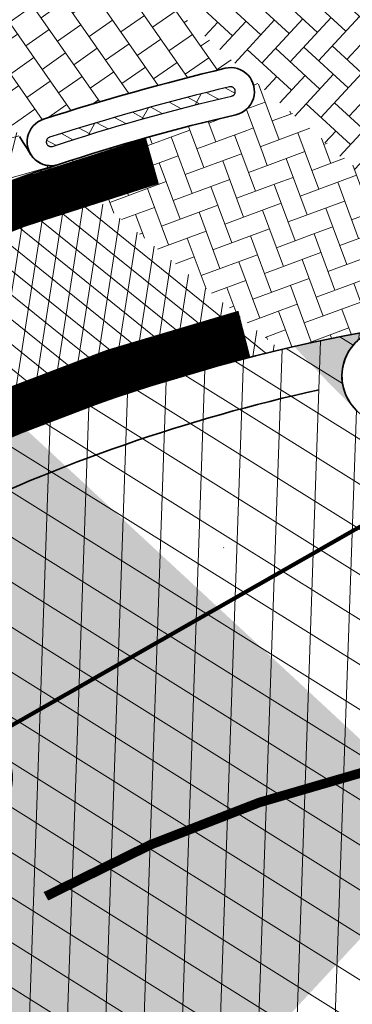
# Model space of a CAD drawing. Header units: metres. Extents: x 195696 to 514079, y 327475 to 328989.
# Tile 108 of 256: x 196052.44 to 196055.93, y 327704.45 to 327714.75. Entities that reach past the tile are written whole.
import ezdxf

# ---------------------------------------------------------------- set-up
doc = ezdxf.new("R2010")
doc.units = ezdxf.units.M
doc.linetypes.add('11strp', pattern=[2, 1, -1])
doc.linetypes.add('VH-TROTTOIRBAND_180-200', pattern=[20, 10, -2, 2, -2, 2, -2])
for name, color, linetype, lineweight in [('B-WE-KL-ET_LS_MANTELBUIS-G', 190, 'Continuous', 100), ('mk-nw-11streep 0.10', 7, '11strp', 35), ('mk-nw-streep 0.10', 7, 'Continuous', 35), ('N-WE-GW-ONTGRAVINGSVAK-vak 3-A-250', 140, 'Continuous', 18), ('N-WE-VH-GESLOTENVERHARDING-A-200', 252, 'Continuous', 18), ('N-WE-VH-KANTOPSLUITING_TROTTOIRBAND_180 200_250-G', 6, 'VH-TROTTOIRBAND_180-200', 25), ('N-WE-VH-KANTOPSLUITING_VOORKANTBAND-G', 2, 'Continuous', 35), ('N-WE-VH-KANTVERHARDING-G', 5, 'Continuous', 35), ('N-WE-VH-OPENVERHARDING_BETONSTRAATSTEEN_GRIJS-A', 252, 'Continuous', 18), ('N-WE-VH-OPENVERHARDING_BETONSTRAATSTEEN_ROOD-A', 13, 'Continuous', 18), ('N-WE-VH-TEGEL-A', 252, 'Continuous', 18), ('N-WE-VW-MARKERING_DWARS_DRIEHOEK-G', 7, 'VW-HAAIETAND50_L', 35), ('N-WE-VW-MARKERING_DWARS_DRIEHOEK_3030-G', 250, 'VW-HAAIETAND30-L-N', 35)]:
    doc.layers.add(name, color=color, linetype=linetype, lineweight=lineweight)
doc.layers.add('N-WE-VH-GESLOTENVERHARDING_ASFALT_COATING_ROOD-A-200', color=7, linetype='Continuous', lineweight=18, true_color=0xf2beba)
doc.linetypes.add('VW-HAAIETAND30-L-N', pattern='A,0,-0.3,[150,NLCS.SHX,S=0.6,R=0,X=-0.5,Y=-0.15],-0.3', length=0.6)
doc.linetypes.add('VW-HAAIETAND50_L', pattern='A,0,-0.5,[150,NLCS.SHX,S=1,R=0,X=-0.625,Y=-0.25],-0.5', length=1)
pattern_1 = [(20.34449559, (196050.0337554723, 327709.8033173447), (0.1238906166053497, 0.2699094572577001), [0.63, -0.21]), (290.34449559, (196049.8877366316, 327710.1971174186), (0.1238906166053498, 0.2699094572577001), [0.63, -0.21])]

msp = doc.modelspace()

# ---------------------------------------------------------------- hatches: boundary and pattern name
at = {"layer": 'mk-nw-streep 0.10', "lineweight": 0}
h = msp.add_hatch(color=256, dxfattribs=at)
h.dxf.hatch_style = 1
h.paths.add_polyline_path([(196056.2203450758, 327711.5136044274, 0.01248565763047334), (196055.319163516, 327711.3316473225, 0.01553905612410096), (196055.9694800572, 327710.6638652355, -0.6053163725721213)])
at = {"layer": 'N-WE-GW-ONTGRAVINGSVAK-vak 3-A-250', "lineweight": 0, "transparency": 33554495}
msp.add_hatch(color=256, dxfattribs=at).paths.add_polyline_path([(196047.6365601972, 327706.4875428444), (196047.6365601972, 327706.4875428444), (196048.9602798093, 327704.4004255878), (196050.0295017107, 327701.4870744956), (196050.411, 327699.094), (196057.050141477, 327706.2545101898), (196051.9805837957, 327710.9549449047), (196051.9805837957, 327710.9549449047)])
at = {"layer": 'N-WE-VH-GESLOTENVERHARDING-A-200', "lineweight": 0}
h = msp.add_hatch(dxfattribs=at)
h.set_pattern_fill('AVH-GESLOTEN-SOD', color=256, scale=0.2, angle=-44.42710149, pattern_type=2)
h.set_pattern_definition([(15.57289851, (0, 0), (-0.1073856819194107, 0.3853158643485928), []), (75.57289851, (0, 0), (-0.3873861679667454, 0.0996592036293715), [])])
edge = h.paths.add_edge_path()
edge.add_line((196052.2779280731, 327713.7845455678), (196052.3187647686, 327713.7211853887))
edge.add_line((196052.3187647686, 327713.7211853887), (196052.3595061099, 327713.6577633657))
edge.add_line((196052.3595061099, 327713.6577633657), (196052.4001520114, 327713.594279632))
edge.add_line((196052.4001520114, 327713.594279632), (196052.4407023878, 327713.5307343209))
edge.add_line((196052.4407023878, 327713.5307343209), (196052.481157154, 327713.4671275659))
edge.add_line((196052.481157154, 327713.4671275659), (196052.5215162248, 327713.4034595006))
edge.add_line((196052.5215162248, 327713.4034595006), (196052.5617795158, 327713.3397302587))
edge.add_arc((196052.7726711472, 327713.4739864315), 0.2500000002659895, 212.4813254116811, 288.3092367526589)
edge.add_arc((196059.448263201, 327693.2997704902), 21.000000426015, 108.3092362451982, 118.5139468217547)
edge.add_arc((196049.2875742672, 327711.9632288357), 0.2507375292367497, 302.8098324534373, 388.6216911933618)
edge.add_arc((196010.2709961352, 327686.6658037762), 46.7500566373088, 32.93518252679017, 32.98157673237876)
edge.add_arc((196010.2966956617, 327686.6262037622), 46.75007957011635, 33.03943414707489, 33.03988976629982)
edge.add_arc((196010.2712947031, 327686.6654471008), 46.74999997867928, 32.98259823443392, 38.90033711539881)
edge.add_arc((196046.2645423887, 327715.709355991), 0.5000000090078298, 38.84062295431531, 38.90099018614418)
edge.add_arc((196010.2712929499, 327686.6654496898), 46.74999999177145, 38.90097893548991, 49.26224507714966)
edge.add_arc((196050.5678269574, 327733.454891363), 15.00000013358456, 217.349587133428, 229.2692129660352, ccw=False)
edge.add_line((196038.6435959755, 327724.3547419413), (196035.6165774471, 327728.321145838))
edge.add_arc((196023.6923465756, 327719.2209965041), 14.99999999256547, 37.34958712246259, 47.13960028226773)
edge.add_line((196033.895562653, 327730.216194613), (196032.798797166, 327731.2339602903))
edge.add_line((196032.798797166, 327731.2339602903), (196035.109770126, 327733.6665769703))
edge.add_line((196035.109770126, 327733.6665769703), (196036.8606191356, 327732.0480912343))
edge.add_line((196036.8606191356, 327732.0480912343), (196039.5995269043, 327728.4592085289))
edge.add_line((196039.5995269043, 327728.4592085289), (196045.0523397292, 327723.2786820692))
edge.add_arc((196044.8811719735, 327723.0964634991), 0.2500040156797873, 46.79112406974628, 226.1444068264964)
edge.add_arc((196010.2712929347, 327686.6654491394), 50.0000003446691, 37.76923316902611, 46.47007759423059, ccw=False)
edge.add_line((196049.7954941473, 327717.2895826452), (196049.8416181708, 327717.229963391))
edge.add_line((196049.8416181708, 327717.229963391), (196049.8876520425, 327717.170274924))
edge.add_line((196049.8876520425, 327717.170274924), (196049.9335956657, 327717.1105173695))
edge.add_line((196049.9335956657, 327717.1105173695), (196049.9794489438, 327717.0506908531))
edge.add_line((196049.9794489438, 327717.0506908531), (196050.0252117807, 327716.9907955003))
edge.add_line((196050.0252117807, 327716.9907955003), (196050.0708840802, 327716.9308314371))
edge.add_line((196050.0708840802, 327716.9308314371), (196050.1164657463, 327716.8707987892))
edge.add_line((196050.1164657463, 327716.8707987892), (196050.1619566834, 327716.8106976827))
edge.add_line((196050.1619566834, 327716.8106976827), (196050.2073567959, 327716.7505282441))
edge.add_line((196050.2073567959, 327716.7505282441), (196050.2526659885, 327716.6902905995))
edge.add_line((196050.2526659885, 327716.6902905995), (196050.297884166, 327716.6299848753))
edge.add_line((196050.297884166, 327716.6299848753), (196050.3430112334, 327716.5696111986))
edge.add_line((196050.3430112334, 327716.5696111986), (196050.388047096, 327716.5091696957))
edge.add_line((196050.388047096, 327716.5091696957), (196050.4329916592, 327716.4486604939))
edge.add_line((196050.4329916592, 327716.4486604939), (196050.4778448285, 327716.38808372))
edge.add_line((196050.4778448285, 327716.38808372), (196050.5226065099, 327716.3274395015))
edge.add_line((196050.5226065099, 327716.3274395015), (196050.5672766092, 327716.2667279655))
edge.add_line((196050.5672766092, 327716.2667279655), (196050.6118550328, 327716.2059492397))
edge.add_line((196050.6118550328, 327716.2059492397), (196050.6563416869, 327716.1451034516))
edge.add_line((196050.6563416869, 327716.1451034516), (196050.7007364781, 327716.084190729))
edge.add_line((196050.7007364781, 327716.084190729), (196050.7450393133, 327716.0232111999))
edge.add_line((196050.7450393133, 327716.0232111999), (196050.7892500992, 327715.9621649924))
edge.add_line((196050.7892500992, 327715.9621649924), (196050.8333687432, 327715.9010522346))
edge.add_line((196050.8333687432, 327715.9010522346), (196050.8773951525, 327715.8398730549))
edge.add_line((196050.8773951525, 327715.8398730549), (196050.9213292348, 327715.7786275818))
edge.add_line((196050.9213292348, 327715.7786275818), (196050.9651708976, 327715.7173159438))
edge.add_line((196050.9651708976, 327715.7173159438), (196051.0089200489, 327715.6559382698))
edge.add_line((196051.0089200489, 327715.6559382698), (196051.052576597, 327715.5944946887))
edge.add_line((196051.052576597, 327715.5944946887), (196051.09614045, 327715.5329853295))
edge.add_line((196051.09614045, 327715.5329853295), (196051.1396115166, 327715.4714103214))
edge.add_line((196051.1396115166, 327715.4714103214), (196051.1829897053, 327715.4097697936))
edge.add_line((196051.1829897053, 327715.4097697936), (196051.2262749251, 327715.3480638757))
edge.add_line((196051.2262749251, 327715.3480638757), (196051.269467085, 327715.2862926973))
edge.add_line((196051.269467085, 327715.2862926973), (196051.3125660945, 327715.224456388))
edge.add_line((196051.3125660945, 327715.224456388), (196051.355571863, 327715.1625550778))
edge.add_line((196051.355571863, 327715.1625550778), (196051.3984843, 327715.1005888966))
edge.add_line((196051.3984843, 327715.1005888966), (196051.4413033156, 327715.0385579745))
edge.add_line((196051.4413033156, 327715.0385579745), (196051.4840288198, 327714.976462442))
edge.add_line((196051.4840288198, 327714.976462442), (196051.5266607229, 327714.9143024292))
edge.add_line((196051.5266607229, 327714.9143024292), (196051.5691989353, 327714.852078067))
edge.add_line((196051.5691989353, 327714.852078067), (196051.6116433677, 327714.7897894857))
edge.add_line((196051.6116433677, 327714.7897894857), (196051.653993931, 327714.7274368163))
edge.add_line((196051.653993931, 327714.7274368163), (196051.6962505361, 327714.6650201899))
edge.add_line((196051.6962505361, 327714.6650201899), (196051.7384130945, 327714.6025397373))
edge.add_line((196051.7384130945, 327714.6025397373), (196051.7804815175, 327714.5399955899))
edge.add_line((196051.7804815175, 327714.5399955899), (196051.8224557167, 327714.477387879))
edge.add_line((196051.8224557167, 327714.477387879), (196051.8643356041, 327714.4147167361))
edge.add_line((196051.8643356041, 327714.4147167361), (196051.9061210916, 327714.3519822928))
edge.add_line((196051.9061210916, 327714.3519822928), (196051.9478120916, 327714.2891846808))
edge.add_line((196051.9478120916, 327714.2891846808), (196051.9894085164, 327714.2263240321))
edge.add_line((196051.9894085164, 327714.2263240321), (196052.0309102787, 327714.1634004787))
edge.add_line((196052.0309102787, 327714.1634004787), (196052.0723172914, 327714.1004141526))
edge.add_line((196052.0723172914, 327714.1004141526), (196052.1136294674, 327714.0373651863))
edge.add_line((196052.1136294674, 327714.0373651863), (196052.1548467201, 327713.974253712))
edge.add_line((196052.1548467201, 327713.974253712), (196052.1959689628, 327713.9110798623))
edge.add_line((196052.1959689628, 327713.9110798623), (196052.2369961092, 327713.84784377))
edge.add_line((196052.2369961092, 327713.84784377), (196052.2779280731, 327713.7845455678))
h = msp.add_hatch(dxfattribs=at)
h.set_pattern_fill('AVH-GESLOTEN-SOD', color=256, scale=0.2, angle=28, pattern_type=2)
h.set_pattern_definition([(87.99999999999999, (0, 0), (-0.3997563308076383, 0.01395979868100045), []), (148, (0, 0), (-0.2119677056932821, -0.3392192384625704), [])])
edge = h.paths.add_edge_path(flags=16)
edge.add_arc((196059.4482632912, 327693.2997709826), 8.5, 0, 180)
edge.add_arc((196059.4482632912, 327693.2997709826), 8.5, 180, 360)
edge = h.paths.add_edge_path()
edge.add_line((196079.1992690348, 327691.5928972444), (196073.931764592, 327691.6480476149))
edge.add_arc((196073.9369992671, 327692.1480202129), 0.5000000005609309, 179.4001394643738, 269.40013946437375, ccw=False)
edge.add_line((196073.4370266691, 327692.153254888), (196073.4579653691, 327694.1531452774))
edge.add_arc((196073.9579379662, 327694.1479106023), 0.4999999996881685, 89.40013945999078, 179.4001394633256, ccw=False)
edge.add_line((196073.9631726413, 327694.6478831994), (196079.2306979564, 327694.5927326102))
edge.add_line((196079.2306979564, 327694.5927326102), (196079.2778415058, 327699.0925016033))
edge.add_line((196079.2778415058, 327699.0925016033), (196078.2738582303, 327699.1028457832))
edge.add_arc((196078.3974893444, 327711.1022089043), 11.99999999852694, 223.1984264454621, 269.40969446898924, ccw=False)
edge.add_arc((196059.4482632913, 327693.2997709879), 14.00000000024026, 43.22500732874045, 76.16012092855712)
edge.add_arc((196066.3853338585, 327721.4578435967), 15.00000001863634, 226.0246217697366, 256.1601209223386, ccw=False)
edge.add_arc((196056.3172706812, 327711.0230889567), 0.500000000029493, 101.17762234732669, 226.024621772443, ccw=False)
edge.add_arc((196059.413685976, 327693.3765022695), 18.41607723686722, 99.985539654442, 118.9786141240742)
edge.add_arc((196050.726917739, 327709.0458367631), 0.5000000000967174, 28.64127531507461, 118.1005958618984, ccw=False)
edge.add_arc((196010.1367397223, 327686.8760375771), 46.75000051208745, 25.543345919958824, 28.642746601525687, ccw=False)
edge.add_arc((196051.8662320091, 327706.8187522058), 0.5000016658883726, -60.714327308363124, 25.543139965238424, ccw=False)
edge.add_arc((196059.4482632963, 327693.2997709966), 14.99999999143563, 119.2855972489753, 123.2653045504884)
edge.add_arc((196050.9462560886, 327706.2599358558), 0.5000000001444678, 207.8050321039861, 303.265304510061, ccw=False)
edge.add_arc((196002.944036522, 327680.9458484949), 53.7680025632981, 27.80503209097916, 30.45068562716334)
edge.add_arc((196049.7266189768, 327708.4486861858), 0.4999999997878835, 123.4619424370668, 210.4506856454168, ccw=False)
edge.add_arc((196059.0259649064, 327693.8684988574), 17.79327829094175, 122.5562032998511, 137.0477615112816)
edge.add_arc((196048.3295502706, 327704.0989414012), 3.000070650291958, 140.8601176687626, 165.9601044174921)
edge.add_line((196045.4191006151, 327704.8267509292), (196045.4190987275, 327704.8266899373))
edge.add_arc((196045.9041717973, 327704.7054294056), 0.4999999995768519, 15.502448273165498, 165.9646165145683, ccw=False)
edge.add_arc((196034.8211534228, 327701.6367644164), 11.99999999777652, -18.702462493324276, 15.477428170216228, ccw=False)
edge.add_arc((196059.4482623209, 327693.2997681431), 13.99999999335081, 161.2975371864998, 169.8040816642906)
edge.add_arc((196030.9052933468, 327698.4280130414), 14.99999999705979, 320.4759057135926, 349.8241818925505, ccw=False)
edge.add_line((196042.4756487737, 327688.8819732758), (196041.6839180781, 327688.1358730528))
edge.add_arc((196059.4277144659, 327693.289421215), 18.47704978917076, 196.1955296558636, 210.8000922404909)
edge.add_line((196043.5566849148, 327683.8283541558), (196045.922746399, 327685.613890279))
edge.add_arc((196046.2239315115, 327685.2147818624), 0.5000000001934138, 31.440448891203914, 127.03984177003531, ccw=False)
edge.add_arc((196059.4482644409, 327693.2997691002), 15.00000000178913, 211.4404488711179, 219.6601358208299)
edge.add_arc((196047.5160513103, 327683.4067270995), 0.5000000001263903, -54.691160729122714, 39.72575912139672, ccw=False)
edge.add_arc((195962.9859614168, 327802.7538090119), 146.7499984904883, 304.1486694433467, 305.3088392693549, ccw=False)
edge.add_arc((196059.4482639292, 327693.2997705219), 18.50000000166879, 220.4149089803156, 234.0454773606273)
edge.add_arc((196047.99561593, 327673.810885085), 4.551909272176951, 80.31498419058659, 82.54620427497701, ccw=False)
edge.add_arc((196049.2252538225, 327678.4845493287), 0.5000000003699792, 113.40204066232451, 201.9169420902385, ccw=False)
edge.add_arc((196053.7797513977, 327667.9248825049), 12.00000013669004, 95.37930710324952, 113.33401253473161, ccw=False)
edge.add_arc((196053.892234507, 327669.7023934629), 10.24465234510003, 75.82016845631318, 96.9377912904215, ccw=False)
edge.add_arc((196059.4563821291, 327693.2763467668), 13.97924017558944, 257.3786721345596, 313.0229682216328)
edge.add_arc((196079.2286709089, 327672.0901966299), 15.00000000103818, 90.29250839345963, 133.0229682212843, ccw=False)
edge.add_line((196079.1520927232, 327687.0900011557), (196079.1992690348, 327691.5928972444))
at = {"layer": 'N-WE-VH-GESLOTENVERHARDING_ASFALT_COATING_ROOD-A-200', "lineweight": 0}
h = msp.add_hatch(dxfattribs=at)
h.set_pattern_fill('AVH-ASFALT-SOD', color=256, scale=0.2, angle=21.09340116, pattern_type=2)
h.set_pattern_definition([(81.09340116, (196050.6680988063, 327710.1493618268), (-0.197588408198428, 0.03096483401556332), []), (141.09340116, (196050.6680988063, 327710.1493618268), (-0.1256105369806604, -0.1556341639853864), [])])
edge = h.paths.add_edge_path()
edge.add_line((196049.6362475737, 327711.8663782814), (196050.9124046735, 327709.7129745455))
edge.add_arc((196059.4109226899, 327693.3818936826), 18.41002473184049, 110.27445228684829, 117.49198173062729, ccw=False)
edge.add_arc((196059.4482654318, 327693.2997714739), 18.50000001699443, 103.36940590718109, 110.29480728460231, ccw=False)
edge.add_line((196055.1705392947, 327711.2984119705), (196052.8204881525, 327713.2286019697))
edge.add_arc((196059.570572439, 327693.0473253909), 21.28021527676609, 108.4936769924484, 117.828970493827)
at = {"layer": 'N-WE-VH-OPENVERHARDING_BETONSTRAATSTEEN_GRIJS-A', "lineweight": 0}
h = msp.add_hatch(dxfattribs=at)
h.set_pattern_fill('AVH-BSS_DIKFORMAAT_BLOK', color=256, scale=2, angle=-28.74455217, pattern_type=2)
h.set_pattern_definition([(331.25544783, (196055.6772718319, 327711.2413173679), (0.199094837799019, 0.3629838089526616), []), (331.25544783, (196055.7436367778, 327711.3623119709), (0.5620786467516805, 0.1638889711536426), [0.4139999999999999, -0.4139999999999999]), (331.25544783, (196055.8100017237, 327711.4833065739), (0.5620786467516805, 0.1638889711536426), [0.4139999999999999, -0.4139999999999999]), (61.25544783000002, (196055.6772718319, 327711.2413173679), (-0.3629838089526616, 0.199094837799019), []), (61.25544783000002, (196055.5562772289, 327711.3076823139), (-0.1638889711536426, 0.5620786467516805), [0.414, -0.414]), (61.25544783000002, (196055.4352826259, 327711.3740472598), (-0.1638889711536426, 0.5620786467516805), [0.414, -0.414])])
edge = h.paths.add_edge_path()
edge.add_arc((196049.2875938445, 327711.9632414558), 0.05073752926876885, 308.043555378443, 383.1725226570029)
edge.add_arc((196010.2712931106, 327686.6654492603), 46.55000013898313, 32.94837025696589, 32.96960033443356)
edge.add_arc((196049.2875938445, 327711.9632414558), 0.05073752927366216, 42.74544801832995, 108.4889225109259)
edge.add_arc((196059.448263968, 327693.2997690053), 21.30000209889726, 118.5406484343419, 123.287842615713)
edge.add_arc((196047.7864822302, 327711.0639438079), 0.05000929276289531, 124.9210601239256, 212.7829384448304)
edge.add_arc((196002.9440366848, 327680.9458484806), 53.96800244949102, 33.885966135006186, 33.88801318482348, ccw=False)
edge.add_arc((196047.7864832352, 327711.0639423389), 0.05000929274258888, 214.9901290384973, 303.2839917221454)
edge.add_arc((196059.4482637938, 327693.2997692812), 21.20000177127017, 118.5419427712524, 123.28399950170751, ccw=False)
edge = h.paths.add_edge_path()
edge.add_arc((196060.8593551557, 327688.2721308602), 26.51747899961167, 103.5629353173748, 107.7923965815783)
edge.add_arc((196052.7726711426, 327713.4739864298), 0.05000000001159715, 108.9464407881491, 288.3092386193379)
edge.add_arc((196059.4482685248, 327693.2997536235), 21.20001811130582, 103.04609630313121, 108.30923559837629, ccw=False)
edge.add_arc((196054.6513979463, 327714.0012826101), 0.04999999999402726, 283.0460973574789, 462.4088887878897)
at = {"layer": 'N-WE-VH-OPENVERHARDING_BETONSTRAATSTEEN_ROOD-A', "lineweight": 0}
h = msp.add_hatch(dxfattribs=at)
h.set_pattern_fill('AVH-BSS_KEIFORMAAT_KEPER', color=256, scale=2, angle=317.33, pattern_type=2)
h.set_pattern_definition([(317.33, (196035.8789913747, 327734.4762880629), (0.2967393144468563, 0.01207390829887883), [0.63, -0.21]), (227.33, (196036.1636567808, 327734.7851012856), (0.2967393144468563, 0.0120739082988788), [0.63, -0.21])])
edge = h.paths.add_edge_path()
edge.add_line((196046.3492868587, 327724.639687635), (196045.0543913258, 327723.2767329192))
edge.add_line((196045.0543913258, 327723.2767329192), (196050.6189150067, 327717.9900738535))
edge.add_arc((196050.2745279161, 327717.6275859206), 0.4999999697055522, 42.09830877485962, 46.46684385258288, ccw=False)
edge.add_line((196050.6455257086, 327717.962788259), (196054.8191264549, 327714.1866663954))
edge.add_line((196054.8191264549, 327714.1866663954), (196058.0882281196, 327711.3050646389))
edge.add_arc((196056.2071626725, 327708.9680595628), 2.999999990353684, 46.040581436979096, 51.169262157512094, ccw=False)
edge.add_line((196058.2896087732, 327711.1275544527), (196059.6585107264, 327712.667186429))
edge.add_line((196059.6585107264, 327712.667186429), (196048.6319365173, 327722.4710221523))
edge.add_line((196048.6319365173, 327722.4710221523), (196046.3492868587, 327724.639687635))
h = msp.add_hatch(dxfattribs=at)
h.set_pattern_fill('AVH-BSS_KEIFORMAAT_KEPER', color=256, scale=2, angle=20.34449559, pattern_type=2)
h.set_pattern_definition(pattern_1)
edge = h.paths.add_edge_path()
edge.add_arc((196054.6521998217, 327714.0014670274), 0.2500000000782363, -77.14247737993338, 44.34836028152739, ccw=False)
edge.add_line((196054.7078316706, 327713.757735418), (196056.2497236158, 327711.5185053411))
edge.add_arc((196056.7566758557, 327708.5633723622), 2.998301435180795, 47.46328433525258, 99.73432164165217, ccw=False)
edge.add_line((196058.7837150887, 327710.7726535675), (196054.8309755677, 327714.176221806))
h = msp.add_hatch(dxfattribs=at)
h.set_pattern_fill('AVH-BSS_KEIFORMAAT_KEPER', color=256, scale=2, angle=20.34449559, pattern_type=2)
h.set_pattern_definition(pattern_1)
edge = h.paths.add_edge_path()
edge.add_arc((196059.4482632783, 327693.2997710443), 18.49999993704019, 99.96127247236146, 103.3702183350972)
edge.add_line((196055.1702819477, 327711.2983508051), (196052.8204881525, 327713.2286019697))
edge.add_arc((196059.700876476, 327692.3177477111), 22.01371321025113, 103.10964155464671, 108.212978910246, ccw=False)
edge.add_line((196054.7078316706, 327713.7577354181), (196056.2480873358, 327711.5208816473))
at = {"layer": 'N-WE-VH-TEGEL-A', "lineweight": 0}
h = msp.add_hatch(dxfattribs=at)
h.set_pattern_fill('AVH-TEGEL_300X300_HALFST', color=256, angle=-42.69523371, pattern_type=2)
h.set_pattern_definition([(317.30476629, (196037.2564862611, 327735.9262907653), (0.3222060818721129, -0.09318390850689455), [0.3, -0.3]), (47.30476629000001, (196037.2564862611, 327735.9262907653), (-0.2204913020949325, 0.2034295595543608), [])])
h.paths.add_polyline_path([(196049.9313920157, 327723.8848188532), (196044.5436735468, 327729.0035014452), (196037.2564862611, 327735.9262907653), (196036.0167408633, 327734.621288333), (196043.3038799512, 327727.6985448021), (196048.7131524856, 327722.5593844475), (196060.4699736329, 327712.1062789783, 0.01799202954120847), (196061.6898993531, 327711.0978180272), (196062.7171864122, 327712.4357540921), (196060.4916845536, 327714.4955587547)])
h = msp.add_hatch(dxfattribs=at)
h.set_pattern_fill('AVH-TEGEL_300X300_HALFST', color=256, angle=34.89563864, pattern_type=2)
h.set_pattern_definition([(34.89563864, (196050.012441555, 327714.3845092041), (0.1602461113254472, 0.2946543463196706), [0.2999999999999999, -0.2999999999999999]), (124.89563864, (196050.012441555, 327714.3845092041), (-0.246058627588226, -0.1716250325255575), [])])
h.paths.add_polyline_path([(196050.6455257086, 327717.962788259, -0.5285649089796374), (196050.4509458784, 327717.1597433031, 0.0008616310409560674), (196050.3687655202, 327717.1285921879, -0.3301764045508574), (196049.7955000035, 327717.2895750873, -0.02412708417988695), (196052.5612202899, 327713.3406127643, -0.4929864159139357), (196052.6984474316, 327713.7127139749, -0.01839517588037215), (196054.5905613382, 327714.2437674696, -0.2503561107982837), (196054.8191264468, 327714.1866664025)])

# ---------------------------------------------------------------- linework, layer by layer
at = {"layer": 'B-WE-KL-ET_LS_MANTELBUIS-G'}
msp.add_lwpolyline([(196043.3482759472, 327702.2243620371), (196060.983314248, 327712.2837731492)], dxfattribs=at)
at = {"layer": 'mk-nw-11streep 0.10', "ltscale": 2, "const_width": 0.5, "flags": 128}
for points in [[(196049.658848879, 327711.5953952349, -0.05437717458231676), (196053.8333850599, 327713.2756474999)], [(196050.8236174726, 327709.9484341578, -0.05687277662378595), (196054.7962220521, 327711.4634989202)]]:
    msp.add_lwpolyline(points, format="xyb", dxfattribs=at)
at = {"layer": 'mk-nw-11streep 0.10', "ltscale": 4, "const_width": 0.1, "flags": 128}
msp.add_lwpolyline([(196059.7618421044, 327707.2962587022, 0.1317101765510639), (196052.7188023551, 327705.5763485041)], format="xyb", dxfattribs=at)
at = {"layer": 'N-WE-VH-KANTOPSLUITING_TROTTOIRBAND_180 200_250-G', "ltscale": 0.5, "flags": 128}
for points in [[(196054.5957660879, 327714.2450142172, 0.003087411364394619), (196054.5927627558, 327714.2442987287, 2.119037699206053e-05), (196054.5905613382, 327714.2437674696, -0.005352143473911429)], [(196054.6406536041, 327714.0501145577, 0.01845660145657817), (196052.7564369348, 327713.5212775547, 0.9944547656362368), (196052.7883784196, 327713.426517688, -0.02296881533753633), (196054.6626846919, 327713.9525731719, 0.9944547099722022)]]:
    msp.add_lwpolyline(points, format="xyb", close=True, dxfattribs=at)
for points in [[(196052.6941085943, 327713.7113214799, -0.004556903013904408), (196052.6984474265, 327713.7127139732)], [(196052.6984475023, 327713.7127137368, 4.263883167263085e-05), (196052.6941085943, 327713.7113214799)]]:
    msp.add_lwpolyline(points, format="xyb", dxfattribs=at)
at = {"layer": 'N-WE-VH-KANTOPSLUITING_VOORKANTBAND-G', "flags": 128}
msp.add_lwpolyline([(196052.6941347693, 327713.7113301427, -0.01847996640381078), (196054.5949642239, 327714.2448298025, -0.9999999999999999), (196054.7078316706, 327713.757735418, 0.02296881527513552), (196052.8512075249, 327713.2366427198, -1.000000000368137)], format="xyb", close=True, dxfattribs=at)
msp.add_lwpolyline([(196055.9700960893, 327710.6632698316, -0.6123302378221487), (196056.2295612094, 327711.5153358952, -0.2332969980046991), (196058.7796975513, 327710.7763320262, 0.1933162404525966), (196076.2299104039, 327704.2371482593, -0.4241641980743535), (196079.2998920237, 327701.2065603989), (196079.2777579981, 327699.0925024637)], format="xyb", dxfattribs=at)
at = {"layer": 'N-WE-VH-KANTVERHARDING-G'}
for points in [[(196052.4407023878, 327713.5307343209), (196052.481157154, 327713.4671275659), (196052.5215162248, 327713.4034595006), (196052.5617795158, 327713.3397302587, 0.3434879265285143), (196052.8512075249, 327713.2366427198, 0.04455589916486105), (196049.4234370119, 327711.7524905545, 0.3929624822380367)], [(196069.6496402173, 327702.8878838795, 0.1447040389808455), (196062.7971939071, 327706.8933232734, -0.1322540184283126), (196055.9700960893, 327710.6632698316, -0.6059018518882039), (196056.2203450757, 327711.5136044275, 0.08306316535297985), (196050.4914072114, 327709.486897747, -0.4114523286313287), (196051.1657366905, 327709.2854988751, -0.0135245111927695), (196052.3173639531, 327707.0343482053, -0.3952087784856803), (196052.1108150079, 327706.3826549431, 0.0173664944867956), (196051.2205143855, 327705.8418660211, -0.4424098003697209), (196050.5039860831, 327706.0267036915, 0.01154435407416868), (196049.2955861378, 327708.1952878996, -0.3989026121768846), (196049.450927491, 327708.8658123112, 0.06331575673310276), (196046.0026738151, 327705.9926335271, 0.1099593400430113), (196045.4191006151, 327704.8267509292), (196045.4190987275, 327704.8266899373, -0.7705358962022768), (196046.3859813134, 327704.8390691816, -0.1502535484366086), (196046.1875113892, 327697.7889200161, 0.0371338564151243)]]:
    msp.add_lwpolyline(points, format="xyb", dxfattribs=at)
at = {"layer": 'N-WE-VW-MARKERING_DWARS_DRIEHOEK-G', "ltscale": 4, "flags": 128}
msp.add_lwpolyline([(196051.5907036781, 327709.4941760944, -0.0588237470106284), (196055.5778521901, 327710.8787333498, -0.04425279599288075)], format="xyb", dxfattribs=at)
at = {"layer": 'N-WE-VW-MARKERING_DWARS_DRIEHOEK_3030-G', "flags": 128}
msp.add_lwpolyline([(196054.5813977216, 327709.2239933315, -4.788480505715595e-05), (196054.5790546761, 327709.2262544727, -4.788480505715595e-05)], format="xyb", dxfattribs=at)
msp.add_lwpolyline([(196054.5813977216, 327709.2239933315, -4.788480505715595e-05), (196054.5790546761, 327709.2262544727, -4.788480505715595e-05)], format="xyb", dxfattribs=at)
msp.add_lwpolyline([(196054.5813977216, 327709.2239933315, -4.788480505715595e-05), (196054.5790546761, 327709.2262544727, -4.788480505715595e-05)], format="xyb", dxfattribs=at)

doc.saveas('drawing.dxf')
